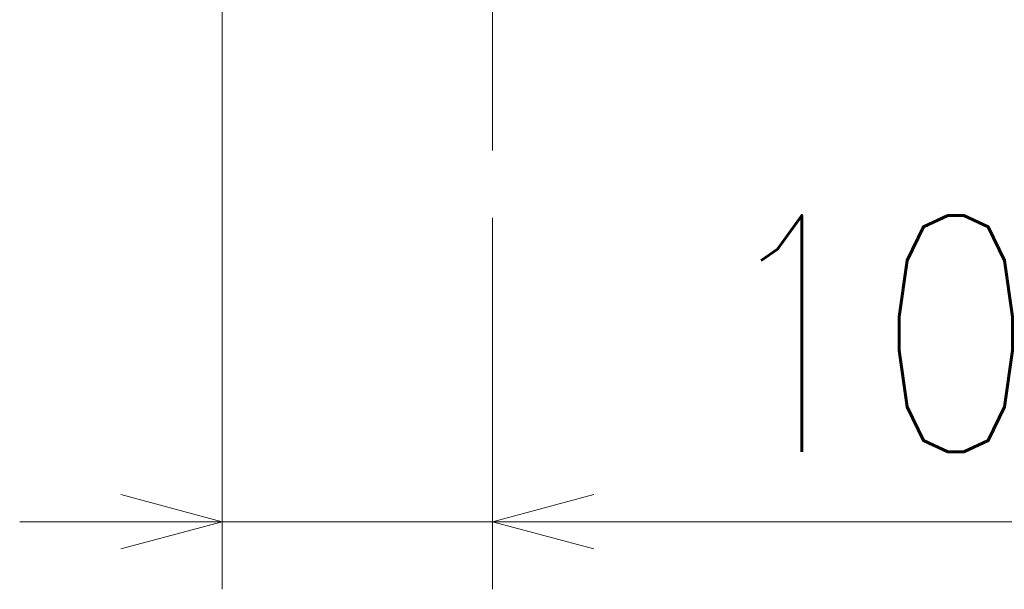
# Model space of a CAD drawing. Header units: millimetres. Extents: x 0 to 1071, y 0 to 742.
# Tile 111 of 130: x 755 to 791, y 410 to 431. Entities that reach past the tile are written whole.
import ezdxf

# ---------------------------------------------------------------- set-up
doc = ezdxf.new("R2010")
doc.units = ezdxf.units.MM
doc.header["$LTSCALE"] = 0.454724
doc.linetypes.add('CENTER', pattern=[50.8, 31.75, -6.35, 6.35, -6.35])
doc.layers.add('NoLayerName_001', color=7, linetype='Continuous')
doc.styles.get("Standard").update_dxf_attribs({"font": 'txt', "bigfont": 'extfont2'})
doc.dimstyles.get("Standard").update_dxf_attribs({"dimtxt": 2.5, "dimasz": 2.5, "dimexe": 1, "dimexo": 1, "dimtad": 1, "dimdec": 3, "dimzin": 0, "dimdsep": 46, "dimtxsty": 'Standard', "dimcen": 2.5, "dimadec": 3, "dimazin": 0, "dimtfac": 0.75, "dimtdec": 3, "dimtmove": 0, "dimatfit": 3, "dimfxl": 1, "dimarcsym": 0})

# ---------------------------------------------------------------- blocks, each defined once
blk = doc.blocks.new('_OPEN30')
at = {"color": 0, "linetype": 'ByBlock', "lineweight": -2}
for p, q in [((-1, 0.267949), (0, 0)), ((0, 0), (-1, -0.267949)), ((0, 0), (-1, 0))]:
    blk.add_line(p, q, dxfattribs=at)
blk = doc.blocks.new('*D133')
at = {"layer": 'Defpoints', "color": 0}
for p in [(762.5, 462.148), (772.5, 426.25), (762.5, 412.5)]:
    blk.add_point(p, dxfattribs=at)
at = {"layer": 'NoLayerName_001', "color": 0, "linetype": 'Continuous', "lineweight": 13}
for p, q in [((762.5, 459.648), (762.5, 410)), ((772.5, 423.75), (772.5, 410)), ((758.75, 412.5), (755, 412.5)), ((772.5, 412.5), (762.5, 412.5)), ((772.5, 412.5), (793.302, 412.5)), ((776.25, 412.5), (780, 412.5))]:
    blk.add_line(p, q, dxfattribs=at)
at = {"layer": 'NoLayerName_001', "color": 0, "lineweight": 13, "xscale": 3.75, "yscale": 3.75, "zscale": 3.75}
blk.add_blockref('_OPEN30', (762.5, 412.5), dxfattribs=at)
at = {"layer": 'NoLayerName_001', "color": 0, "lineweight": 13, "xscale": 3.75, "yscale": 3.75, "zscale": 3.75, "rotation": 180}
blk.add_blockref('_OPEN30', (772.5, 412.5), dxfattribs=at)
at = {"layer": 'NoLayerName_001', "color": 0, "lineweight": 13, "insert": (786.651, 419.467), "char_height": 8.75, "attachment_point": 5}
blk.add_mtext('\\W0.8000;10', dxfattribs=at)

msp = doc.modelspace()

# ---------------------------------------------------------------- linework, layer by layer
at = {"layer": 'NoLayerName_001', "color": 4, "linetype": 'CENTER', "lineweight": 13}
msp.add_line((772.5, 426.250001), (772.5, 484.50924), dxfattribs=at)

# ---------------------------------------------------------------- dimensions: what is measured, and where the dimension line sits
at = {"layer": 'NoLayerName_001', "color": 3, "linetype": 'Continuous', "lineweight": 13}
dim = msp.add_linear_dim(base=(762.5, 412.5), p1=(772.5, 426.250001), p2=(762.5, 462.148388), angle=180, text='\\W0.8000;<>', dimstyle='Standard', override={"dimtxt": 8.75, "dimasz": 3.75, "dimexe": 2.5, "dimexo": 2.5, "dimgap": 2.5, "dimzin": 8, "dimblk": 'OPEN30', "dimclrd": 0, "dimclre": 0, "dimclrt": 0, "dimtp": 0, "dimtm": 0, "dimlwd": 13, "dimlwe": 13}, dxfattribs=at)
dim.commit()
dim.dimension.update_dxf_attribs({"geometry": '*D133', "text_midpoint": (786.651, 412.5), "dimtype": 160})

doc.saveas('drawing.dxf')
